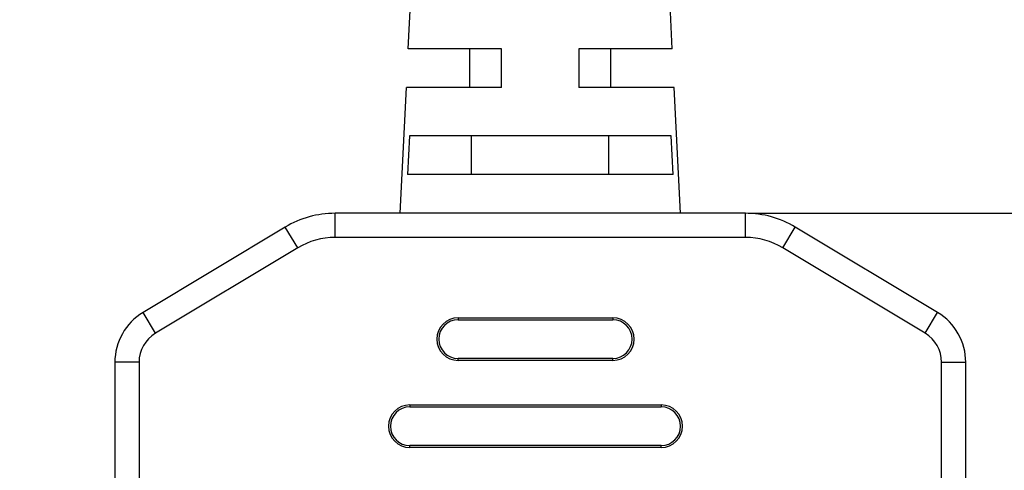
# Model space of a CAD drawing. Header units: millimetres. Extents: x 2752 to 3264, y 1607 to 1975.
# Tile 10 of 17: x 2871 to 2896, y 1667 to 1679. Entities that reach past the tile are written whole.
import ezdxf

# ---------------------------------------------------------------- set-up
doc = ezdxf.new("R2010")
doc.units = ezdxf.units.MM
doc.styles.get("Standard").update_dxf_attribs({"font": 'arial.ttf'})
doc.styles.add('style1', font='SimSun.ttf', dxfattribs={"height": 5})
doc.dimstyles.get("Standard").update_dxf_attribs({"dimtxt": 3, "dimasz": 3, "dimexe": 0.18, "dimexo": 0.0625, "dimgap": 0.09, "dimtad": 0, "dimdec": 1, "dimzin": 0, "dimdsep": 46, "dimtxsty": 'Standard', "dimblk2": 'NONE', "dimcen": 0.09, "dimadec": 0, "dimazin": 0, "dimtfac": 1, "dimtdec": 1, "dimtofl": 0, "dimtmove": 0, "dimatfit": 3, "dimfxl": 1, "dimtolj": 1, "dimtzin": 0, "dimarcsym": 0})

# ---------------------------------------------------------------- blocks, each defined once
blk = doc.blocks.new('*D325')
at = {"color": 0, "linetype": 'Continuous', "lineweight": -2}
for p, q in [((2892.52, 1717.97), (2917.313, 1717.97)), ((2917.133, 1714.97), (2917.133, 1710.173)), ((2917.133, 1676.772), (2917.133, 1686.501)), ((2889.817, 1673.772), (2917.313, 1673.772))]:
    blk.add_line(p, q, dxfattribs=at)
at = {"color": 0}
for points in [[(2917.633, 1714.97), (2916.633, 1714.97), (2917.133, 1717.97)], [(2916.633, 1676.772), (2917.633, 1676.772), (2917.133, 1673.772)]]:
    blk.add_solid(points, dxfattribs=at)
at = {"layer": 'Defpoints', "color": 0}
for p in [(2892.458, 1717.97), (2889.754, 1673.772), (2917.133, 1673.772)]:
    blk.add_point(p, dxfattribs=at)
at = {"color": 0, "insert": (2917.133, 1698.337), "char_height": 3, "attachment_point": 5, "rotation": 90, "style": 'style1'}
blk.add_mtext('\\A1;500{\\H0.7x;\\S+20^ -0;}(\\f宋体|b0|i0|c134|p2;线长）', dxfattribs=at)
blk = doc.blocks.new('_None')
blk = doc.blocks.new('*D326')
at = {"color": 0, "linetype": 'Continuous', "lineweight": -2}
for p, q in [((2892.395, 1729.983), (2847.907, 1729.983)), ((2848.087, 1726.983), (2848.087, 1713.336)), ((2848.087, 1676.017), (2848.087, 1689.664)), ((2853.539, 1673.017), (2847.907, 1673.017))]:
    blk.add_line(p, q, dxfattribs=at)
at = {"color": 0}
for points in [[(2848.587, 1726.983), (2847.587, 1726.983), (2848.087, 1729.983)], [(2847.587, 1676.017), (2848.587, 1676.017), (2848.087, 1673.017)]]:
    blk.add_solid(points, dxfattribs=at)
at = {"layer": 'Defpoints', "color": 0}
for p in [(2848.087, 1729.983), (2892.458, 1729.983), (2853.601, 1673.017)]:
    blk.add_point(p, dxfattribs=at)
at = {"color": 0, "insert": (2848.087, 1701.5), "char_height": 3, "attachment_point": 5, "rotation": 90, "style": 'style1'}
blk.add_mtext('\\A1;500{\\H0.7x;\\S+20^ -0;}(\\f宋体|b0|i0|c134|p2;线长）', dxfattribs=at)

msp = doc.modelspace()

# ---------------------------------------------------------------- linework, layer by layer
at = {"color": 7, "linetype": 'Continuous'}
for p, q in [((2881.034, 1678.022), (2881.222, 1681.772)), ((2887.859, 1678.022), (2887.672, 1681.772)), ((2883.447, 1678.022), (2881.034, 1678.022)), ((2882.622, 1677.022), (2882.622, 1678.022)), ((2883.447, 1677.022), (2883.447, 1678.022)), ((2887.859, 1678.022), (2885.447, 1678.022)), ((2885.447, 1678.022), (2885.447, 1677.022)), ((2886.272, 1677.022), (2886.272, 1678.022)), ((2880.822, 1673.772), (2880.984, 1677.022)), ((2883.447, 1677.022), (2880.984, 1677.022)), ((2887.909, 1677.022), (2885.447, 1677.022)), ((2888.072, 1673.772), (2887.909, 1677.022)), ((2881.066, 1675.772), (2881.014, 1674.772)), ((2887.827, 1675.772), (2881.066, 1675.772)), ((2882.672, 1674.772), (2882.672, 1675.772)), ((2886.221, 1674.772), (2886.221, 1675.772)), ((2887.879, 1674.772), (2887.827, 1675.772)), ((2887.879, 1674.772), (2881.014, 1674.772)), ((2889.754, 1673.772), (2879.139, 1673.772)), ((2879.139, 1673.147), (2879.139, 1673.772)), ((2889.754, 1673.147), (2889.754, 1673.772)), ((2877.853, 1673.416), (2874.175, 1671.209)), ((2878.174, 1672.88), (2877.853, 1673.416)), ((2890.719, 1672.88), (2891.04, 1673.416)), ((2894.718, 1671.209), (2891.04, 1673.416)), ((2889.754, 1673.147), (2879.139, 1673.147)), ((2878.174, 1672.88), (2874.496, 1670.673)), ((2894.397, 1670.673), (2890.719, 1672.88)), ((2874.496, 1670.673), (2874.175, 1671.209)), ((2882.322, 1671.072), (2886.322, 1671.072)), ((2882.322, 1671.072), (2882.322, 1671.022)), ((2882.322, 1671.022), (2886.322, 1671.022)), ((2886.322, 1671.072), (2886.322, 1671.022)), ((2894.397, 1670.673), (2894.718, 1671.209)), ((2886.322, 1670.022), (2882.322, 1670.022)), ((2882.322, 1669.972), (2882.322, 1670.022)), ((2886.322, 1669.972), (2886.322, 1670.022)), ((2874.072, 1669.923), (2873.447, 1669.923)), ((2873.447, 1669.923), (2873.447, 1646.272)), ((2874.072, 1669.923), (2874.072, 1646.272)), ((2886.322, 1669.972), (2882.322, 1669.972)), ((2894.822, 1669.923), (2895.447, 1669.923)), ((2894.822, 1646.272), (2894.822, 1669.923)), ((2895.447, 1646.272), (2895.447, 1669.923)), ((2881.072, 1668.822), (2887.572, 1668.822)), ((2881.072, 1668.822), (2881.072, 1668.772)), ((2881.072, 1668.772), (2887.572, 1668.772)), ((2887.572, 1668.822), (2887.572, 1668.772)), ((2887.572, 1667.772), (2881.072, 1667.772)), ((2881.072, 1667.722), (2881.072, 1667.772)), ((2887.572, 1667.722), (2881.072, 1667.722)), ((2887.572, 1667.722), (2887.572, 1667.772))]:
    msp.add_line(p, q, dxfattribs=at)
for centre, radius, start, end in [((2879.139, 1671.272), 2.5, 90, 120.9638), ((2889.754, 1671.272), 2.5, 59.0362, 90), ((2879.139, 1671.272), 1.875, 90, 120.9638), ((2889.754, 1671.272), 1.875, 59.0362, 90), ((2874.947, 1669.923), 1.5, 120.9638, 180), ((2882.322, 1670.522), 0.55, 90, 270), ((2882.322, 1670.522), 0.5, 90, 270), ((2886.322, 1670.522), 0.55, 270, 90), ((2886.322, 1670.522), 0.5, 270, 90), ((2893.947, 1669.923), 1.5, 0, 59.0362), ((2874.947, 1669.923), 0.875, 120.9638, 180), ((2893.947, 1669.923), 0.875, 0, 59.0362), ((2881.072, 1668.272), 0.55, 90, 270), ((2881.072, 1668.272), 0.5, 90, 270), ((2887.572, 1668.272), 0.55, 270, 90), ((2887.572, 1668.272), 0.5, 270, 90)]:
    msp.add_arc(centre, radius, start, end, dxfattribs=at)

# ---------------------------------------------------------------- dimensions: what is measured, and where the dimension line sits
at = {"color": 3, "linetype": 'Continuous'}
dim = msp.add_linear_dim(base=(2848.087, 1729.983), p1=(2853.601, 1673.017), p2=(2892.458, 1729.983), angle=90, text='500{\\H0.7x;\\S+20^ -0;}(\\f宋体|b0|i0|c134|p2;线长）', dimstyle='Standard', override={"dimtxsty": 'Standard', "dimblk2": 'None'}, dxfattribs=at)
dim.commit()
dim.dimension.update_dxf_attribs({"geometry": '*D326', "text_midpoint": (2848.087, 1701.5)})
dim = msp.add_linear_dim(base=(2917.133, 1673.772), p1=(2892.458, 1717.97), p2=(2889.754, 1673.772), angle=90, text='500{\\H0.7x;\\S+20^ -0;}(\\f宋体|b0|i0|c134|p2;线长）', dimstyle='Standard', override={"dimtxsty": 'Standard', "dimblk2": 'None'}, dxfattribs=at)
dim.commit()
dim.dimension.update_dxf_attribs({"geometry": '*D325', "text_midpoint": (2917.133, 1698.337), "dimtype": 160})

doc.saveas('drawing.dxf')
